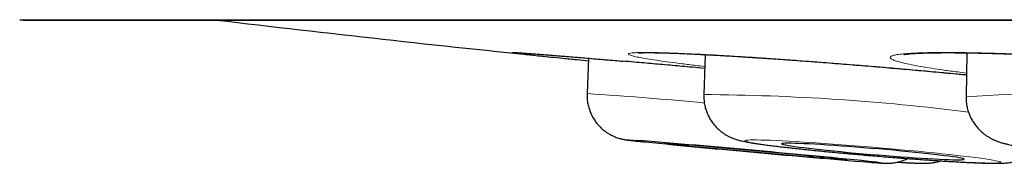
# Model space of a CAD drawing. Header units: millimetres. Extents: x 8 to 869, y 12 to 834.
# Tile 2 of 217: x 337.593 to 344.179, y 400.051 to 401.01. Entities that reach past the tile are written whole.
import ezdxf

# ---------------------------------------------------------------- set-up
doc = ezdxf.new("R2010")
doc.units = ezdxf.units.MM

msp = doc.modelspace()

# ---------------------------------------------------------------- linework, layer by layer
at = {"color": 252, "linetype": 'Continuous', "lineweight": 0}
msp.add_line((337.5933, 401.0097), (370.9889, 401.0097), dxfattribs=at)
at = {"color": 7, "linetype": 'Continuous', "lineweight": 30}
for p, q in [((337.6236, 401.0073), (370.9585, 401.0073)), ((342.1778, 400.7767), (342.1694, 400.5097)), ((343.9295, 400.7887), (343.9241, 400.4941)), ((341.3974, 400.7523), (341.3885, 400.5166))]:
    msp.add_line(p, q, dxfattribs=at)
at = {"color": 252, "linetype": 'Continuous', "lineweight": 0, "flags": 128}
for points in [[(341.716, 400.2037), (341.7154, 400.2037), (341.6961, 400.205), (341.681, 400.206), (341.6701, 400.2066), (341.6635, 400.2068), (341.6613, 400.2066), (341.6635, 400.2059), (341.67, 400.2049), (341.6808, 400.2036), (341.6958, 400.2018), (341.7151, 400.1997), (341.7384, 400.1972), (341.7657, 400.1944), (341.7767, 400.1932)], [(344.156, 400.0573), (344.1539, 400.0595), (344.1476, 400.062), (344.1369, 400.0649), (344.122, 400.0681), (344.1028, 400.0717), (344.0796, 400.0755), (344.0524, 400.0796), (344.0214, 400.084), (343.9867, 400.0885), (343.9484, 400.0933), (343.9069, 400.0983), (343.8623, 400.1035), (343.8149, 400.1087), (343.7648, 400.1141), (343.7123, 400.1195), (343.6577, 400.125), (343.6014, 400.1306), (343.5434, 400.1361), (343.4843, 400.1416), (343.4242, 400.147), (343.3634, 400.1523), (343.3024, 400.1575), (343.2413, 400.1626), (343.1805, 400.1675), (343.1204, 400.1722), (343.0611, 400.1767), (343.0031, 400.181), (342.9466, 400.1849), (342.8919, 400.1886), (342.8392, 400.192), (342.789, 400.1951), (342.7413, 400.1979), (342.6964, 400.2003), (342.6547, 400.2023), (342.6162, 400.204), (342.5812, 400.2052), (342.5499, 400.2061), (342.5224, 400.2066), (342.4989, 400.2068), (342.4794, 400.2065), (342.4641, 400.2058), (342.4531, 400.2047), (342.4464, 400.2033), (342.4441, 400.2015), (342.4461, 400.1993), (342.4524, 400.1967), (342.4631, 400.1938), (342.4781, 400.1906), (342.4972, 400.1871), (342.5204, 400.1832), (342.5476, 400.1791), (342.5787, 400.1748), (342.6134, 400.1702), (342.6516, 400.1654), (342.6931, 400.1604), (342.7377, 400.1553), (342.7852, 400.15), (342.8352, 400.1446), (342.8877, 400.1392), (342.9423, 400.1337), (342.9987, 400.1282), (343.0566, 400.1226), (343.1157, 400.1172), (343.1758, 400.1117), (343.2366, 400.1064), (343.2976, 400.1012), (343.3587, 400.0961), (343.4195, 400.0912), (343.4796, 400.0865), (343.5389, 400.082), (343.5969, 400.0778), (343.6534, 400.0738), (343.7081, 400.0701), (343.7608, 400.0667), (343.8111, 400.0636), (343.8587, 400.0609), (343.9036, 400.0585), (343.9453, 400.0564), (343.9838, 400.0548), (344.0188, 400.0535), (344.0501, 400.0526), (344.0776, 400.0521), (344.1012, 400.052), (344.1206, 400.0523), (344.1359, 400.0529), (344.1469, 400.054), (344.1536, 400.0554), (344.156, 400.0573)]]:
    msp.add_lwpolyline(points, dxfattribs=at)
at = {"color": 7, "linetype": 'Continuous', "lineweight": 30, "flags": 128}
for points in [[(343.1273, 400.0743), (343.1252, 400.0748), (343.1188, 400.0757), (343.1082, 400.077), (343.0935, 400.0787), (343.0747, 400.0807), (343.052, 400.0831), (343.0255, 400.0858), (342.9955, 400.0888), (342.9621, 400.092), (342.9256, 400.0956), (342.8862, 400.0993), (342.8442, 400.1033), (342.8, 400.1075), (342.7537, 400.1118), (342.7058, 400.1163), (342.6566, 400.1208), (342.6064, 400.1254), (342.5555, 400.13), (342.5044, 400.1346), (342.4534, 400.1392), (342.4028, 400.1437), (342.353, 400.1481), (342.3044, 400.1524), (342.2572, 400.1565), (342.2119, 400.1605), (342.1687, 400.1642), (342.128, 400.1676), (342.09, 400.1708), (342.055, 400.1737), (342.0232, 400.1763), (341.9949, 400.1786), (341.9702, 400.1805), (341.9494, 400.1821), (341.9325, 400.1833), (341.9198, 400.1841), (341.9112, 400.1845), (341.9069, 400.1846), (341.9069, 400.1842), (341.9111, 400.1835), (341.9196, 400.1824), (341.9323, 400.1809), (341.9491, 400.1791), (341.9699, 400.1769), (341.9945, 400.1743), (342.0227, 400.1715), (342.0545, 400.1684), (342.0894, 400.165), (342.1274, 400.1613), (342.1681, 400.1574), (342.2113, 400.1533), (342.2566, 400.1491), (342.3037, 400.1447), (342.3523, 400.1402), (342.4021, 400.1356), (342.4527, 400.131), (342.5037, 400.1264), (342.5548, 400.1218), (342.6056, 400.1173), (342.6559, 400.1128), (342.7051, 400.1084), (342.7531, 400.1042), (342.7993, 400.1002), (342.8436, 400.0964), (342.8856, 400.0928), (342.925, 400.0895), (342.9616, 400.0864), (342.995, 400.0836), (343.0251, 400.0812), (343.0516, 400.0791), (343.0744, 400.0774), (343.0932, 400.076), (343.108, 400.075), (343.1187, 400.0744), (343.1251, 400.0741), (343.1273, 400.0743)], [(343.9108, 400.0779), (343.9088, 400.0798), (343.9025, 400.082), (343.892, 400.0845), (343.8774, 400.0874), (343.8587, 400.0905), (343.8361, 400.094), (343.8097, 400.0976), (343.7797, 400.1015), (343.7464, 400.1056), (343.71, 400.1099), (343.6706, 400.1143), (343.6287, 400.1188), (343.5845, 400.1234), (343.5383, 400.128), (343.4904, 400.1326), (343.4411, 400.1372), (343.3909, 400.1417), (343.34, 400.1462), (343.2889, 400.1505), (343.2378, 400.1547), (343.1872, 400.1588), (343.1374, 400.1626), (343.0887, 400.1661), (343.0415, 400.1695), (342.9961, 400.1725), (342.9528, 400.1752), (342.912, 400.1776), (342.8739, 400.1797), (342.8388, 400.1814), (342.8069, 400.1828), (342.7784, 400.1838), (342.7537, 400.1844), (342.7327, 400.1846), (342.7158, 400.1844), (342.7029, 400.1839), (342.6943, 400.1829), (342.6898, 400.1816), (342.6897, 400.1799), (342.6938, 400.1779), (342.7022, 400.1755), (342.7148, 400.1728), (342.7315, 400.1698), (342.7522, 400.1665), (342.7767, 400.163), (342.8049, 400.1592), (342.8365, 400.1552), (342.8715, 400.151), (342.9094, 400.1467), (342.95, 400.1422), (342.9932, 400.1377), (343.0384, 400.1331), (343.0855, 400.1284), (343.1341, 400.1238), (343.1839, 400.1193), (343.2345, 400.1147), (343.2855, 400.1103), (343.3367, 400.1061), (343.3876, 400.102), (343.4378, 400.098), (343.4871, 400.0943), (343.5351, 400.0909), (343.5815, 400.0877), (343.6258, 400.0848), (343.6679, 400.0822), (343.7074, 400.08), (343.7441, 400.0781), (343.7776, 400.0766), (343.8078, 400.0754), (343.8344, 400.0746), (343.8573, 400.0742), (343.8763, 400.0742), (343.8912, 400.0745), (343.9019, 400.0753), (343.9085, 400.0764), (343.9108, 400.0779)]]:
    msp.add_lwpolyline(points, dxfattribs=at)
at = {"color": 7, "linetype": 'Continuous', "lineweight": 30}
for centre, radius, start, end in [((337.6236, 401.2073), 0.2, 261.26965, 270), ((354.2911, 530.0945), 130, 263.205953, 264.190583), ((335.5873, 323.3524), 77.0953, 84.24064, 85.440454), ((350.3656, 487.1679), 87.3977, 264.360189, 265.34753)]:
    msp.add_arc(centre, radius, start, end, dxfattribs=at)
at = {"color": 252, "linetype": 'Continuous', "lineweight": 0}
for centre, radius, start, end in [((339.7537, 375.3858), 25.1839, 84.48665, 86.2781), ((342.0798, 385.6504), 14.8595, 82.80569, 89.6547), ((344.5115, 392.3686), 8.1467, 77.78247, 94.13435), ((343.3982, 401.2371), 1.1852, 264.11409, 268.74899), ((343.2738, 399.4838), 0.5769, 80.16129, 85.01983)]:
    msp.add_arc(centre, radius, start, end, dxfattribs=at)
for points, knots in [([(341.6247, 400.733), (341.6116, 400.7341), (341.5595, 400.7386), (341.4748, 400.7458), (341.3711, 400.7546), (341.2752, 400.7625), (341.1888, 400.7696), (341.1125, 400.7757), (341.0466, 400.7808), (340.9908, 400.785), (340.9466, 400.7881), (340.9139, 400.7901), (340.893, 400.791), (340.8836, 400.7909), (340.8868, 400.7897), (340.8998, 400.7876), (340.9172, 400.7854), (340.9251, 400.7844)], [0, 0, 0, 0, 0.023282, 0.092725, 0.163158, 0.234095, 0.306066, 0.375509, 0.445942, 0.516879, 0.58885, 0.658292, 0.728726, 0.799662, 0.871633, 0.941076, 1, 1, 1, 1]), ([(343.9268, 400.6415), (343.8935, 400.6448), (343.8157, 400.6523), (343.6893, 400.664), (343.5496, 400.6766), (343.4085, 400.6889), (343.2669, 400.7008), (343.1257, 400.7123), (342.986, 400.7233), (342.849, 400.7337), (342.7156, 400.7434), (342.5865, 400.7524), (342.4627, 400.7605), (342.3452, 400.7678), (342.235, 400.7742), (342.1326, 400.7796), (342.0386, 400.784), (341.9539, 400.7874), (341.8793, 400.7896), (341.8151, 400.7909), (341.7615, 400.791), (341.7192, 400.7901), (341.6887, 400.7881), (341.6698, 400.785), (341.6627, 400.7809), (341.6675, 400.7758), (341.6845, 400.7697), (341.7132, 400.7626), (341.7533, 400.7547), (341.8047, 400.746), (341.8673, 400.7364), (341.9402, 400.7262), (342.0234, 400.7154), (342.1017, 400.7057), (342.1555, 400.6994), (342.1753, 400.6971)], [0, 0, 0, 0, 0.023249, 0.054232, 0.085215, 0.116088, 0.146961, 0.177944, 0.208927, 0.2398, 0.270673, 0.301656, 0.33264, 0.363513, 0.394385, 0.425369, 0.456352, 0.487225, 0.518098, 0.549081, 0.580064, 0.610937, 0.64181, 0.672793, 0.703776, 0.734649, 0.765522, 0.796505, 0.827489, 0.858362, 0.889234, 0.920218, 0.951201, 0.982074, 1, 1, 1, 1]), ([(345.7141, 400.6833), (345.6698, 400.6874), (345.5811, 400.6955), (345.4434, 400.7072), (345.3035, 400.7185), (345.1622, 400.7291), (345.0205, 400.7391), (344.8792, 400.7484), (344.7393, 400.757), (344.6022, 400.7647), (344.4686, 400.7714), (344.3393, 400.7773), (344.2153, 400.7821), (344.0977, 400.786), (343.9874, 400.7887), (343.8847, 400.7904), (343.7906, 400.7911), (343.7058, 400.7907), (343.6311, 400.7891), (343.5667, 400.7865), (343.513, 400.7829), (343.4706, 400.7782), (343.44, 400.7725), (343.4211, 400.7659), (343.4139, 400.7584), (343.4186, 400.75), (343.4355, 400.7408), (343.4642, 400.7309), (343.5044, 400.7204), (343.5557, 400.7092), (343.6183, 400.6976), (343.6912, 400.6855), (343.7745, 400.6731), (343.853, 400.6622), (343.907, 400.6555), (343.927, 400.653)], [0, 0, 0, 0, 0.030634, 0.061377, 0.092121, 0.122755, 0.153389, 0.184132, 0.214876, 0.24551, 0.276144, 0.306887, 0.337631, 0.368265, 0.398899, 0.429642, 0.460386, 0.49102, 0.521654, 0.552397, 0.58314, 0.613774, 0.644408, 0.675152, 0.705895, 0.736529, 0.767163, 0.797907, 0.82865, 0.859284, 0.889918, 0.920662, 0.951405, 0.982039, 1, 1, 1, 1])]:
    msp.add_open_spline(points, degree=3, knots=knots, dxfattribs=at)
at = {"color": 7, "linetype": 'Continuous', "lineweight": 30}
for points, knots in [([(340.9098, 400.7899), (340.9097, 400.7899), (340.9093, 400.7899), (340.9112, 400.7898), (340.9157, 400.7896), (340.9242, 400.7892), (340.9369, 400.7885), (340.954, 400.7874), (340.9753, 400.7859), (341.0007, 400.7841), (341.0298, 400.782), (341.0625, 400.7795), (341.0987, 400.7767), (341.1384, 400.7735), (341.1818, 400.7701), (341.2286, 400.7663), (341.2788, 400.7621), (341.3322, 400.7577), (341.3887, 400.753), (341.4479, 400.748), (341.5097, 400.7428), (341.5693, 400.7377), (341.6093, 400.7343), (341.6271, 400.7327)], [0, 0, 0, 0, 0.00273, 0.030306, 0.064844, 0.106044, 0.152441, 0.202205, 0.253879, 0.306538, 0.35964, 0.412363, 0.46503, 0.518316, 0.572125, 0.626372, 0.680976, 0.735852, 0.790911, 0.846066, 0.901214, 0.956252, 1, 1, 1, 1]), ([(340.9251, 400.7844), (340.9265, 400.7843), (340.9365, 400.783), (340.9666, 400.7796), (341.0153, 400.7743), (341.076, 400.7679), (341.1465, 400.7607), (341.2283, 400.7525), (341.3115, 400.7442), (341.3713, 400.7384), (341.3968, 400.736)], [0, 0, 0, 0, 0.023453, 0.168, 0.314654, 0.456157, 0.599679, 0.744226, 0.890881, 1, 1, 1, 1]), ([(341.73, 400.7878), (341.7299, 400.7878), (341.7297, 400.7878), (341.7327, 400.7881), (341.7391, 400.7886), (341.7496, 400.7891), (341.7643, 400.7895), (341.7833, 400.7898), (341.8067, 400.7899), (341.8342, 400.7897), (341.8656, 400.7891), (341.9008, 400.7883), (341.94, 400.7871), (341.983, 400.7856), (342.0297, 400.7838), (342.0798, 400.7816), (342.1331, 400.779), (342.1895, 400.7761), (342.2488, 400.773), (342.3105, 400.7695), (342.3747, 400.7657), (342.4408, 400.7616), (342.5088, 400.7572), (342.5783, 400.7526), (342.6492, 400.7478), (342.7213, 400.7427), (342.7952, 400.7374), (342.871, 400.7318), (342.9484, 400.726), (343.0269, 400.7199), (343.1062, 400.7136), (343.186, 400.7072), (343.266, 400.7006), (343.346, 400.694), (343.4259, 400.6871), (343.5056, 400.6802), (343.5851, 400.6732), (343.6641, 400.666), (343.7423, 400.6589), (343.8196, 400.6516), (343.8811, 400.6458), (343.9165, 400.6423), (343.9268, 400.6413)], [0, 0, 0, 0, 0.006605, 0.022038, 0.039713, 0.059537, 0.081228, 0.104388, 0.128606, 0.15364, 0.178519, 0.204062, 0.230113, 0.25657, 0.283346, 0.310371, 0.337578, 0.364908, 0.392304, 0.419707, 0.447056, 0.47431, 0.501429, 0.528381, 0.555141, 0.5817, 0.608318, 0.635406, 0.662598, 0.689856, 0.717141, 0.744403, 0.771602, 0.798702, 0.825718, 0.852888, 0.88004, 0.907189, 0.934349, 0.961533, 0.988755, 1, 1, 1, 1]), ([(343.5067, 400.7772), (343.5068, 400.7772), (343.5071, 400.7772), (343.5114, 400.7781), (343.5192, 400.7792), (343.5311, 400.7807), (343.5473, 400.7823), (343.5678, 400.7839), (343.5924, 400.7855), (343.6212, 400.7868), (343.6539, 400.7879), (343.6908, 400.7888), (343.7317, 400.7894), (343.7764, 400.7897), (343.8247, 400.7897), (343.8765, 400.7894), (343.9314, 400.7887), (343.9894, 400.7877), (344.05, 400.7863), (344.1131, 400.7846), (344.1784, 400.7826), (344.2456, 400.7803), (344.3144, 400.7776), (344.3846, 400.7747), (344.4562, 400.7714), (344.5294, 400.7678), (344.6045, 400.7639), (344.6814, 400.7597), (344.7595, 400.7552), (344.8384, 400.7504), (344.918, 400.7454), (344.9978, 400.7401), (345.0776, 400.7346), (345.1575, 400.7289), (345.2372, 400.723), (345.3167, 400.7169), (345.3956, 400.7106), (345.4739, 400.7041), (345.5514, 400.6975), (345.6264, 400.6908), (345.6785, 400.6861), (345.7184, 400.6824), (345.7592, 400.6785), (345.8203, 400.6726), (345.8911, 400.6656), (345.9599, 400.6585), (346.0266, 400.6513), (346.0911, 400.6441), (346.1534, 400.637), (346.2131, 400.6298), (346.2701, 400.6227), (346.3241, 400.6157), (346.375, 400.6087), (346.4227, 400.6019), (346.4636, 400.5958), (346.4871, 400.592), (346.497, 400.5905)], [0, 0, 0, 0, 0.008879, 0.020972, 0.03445, 0.04924, 0.065181, 0.082057, 0.099732, 0.117358, 0.135631, 0.154407, 0.173585, 0.193083, 0.212833, 0.232774, 0.25285, 0.273014, 0.29322, 0.313418, 0.333565, 0.353631, 0.373587, 0.393412, 0.413093, 0.432712, 0.452721, 0.472818, 0.492976, 0.513165, 0.53335, 0.553497, 0.57358, 0.593583, 0.613699, 0.633798, 0.65389, 0.673987, 0.694099, 0.714234, 0.733298, 0.735939, 0.746541, 0.766606, 0.786625, 0.80662, 0.826601, 0.846577, 0.866555, 0.886542, 0.906539, 0.926349, 0.946127, 0.965912, 0.985648, 1, 1, 1, 1]), ([(342.1749, 400.6848), (342.1472, 400.6872), (342.0744, 400.6937), (341.9592, 400.7039), (341.8302, 400.7152), (341.7178, 400.725), (341.6516, 400.7307), (341.6247, 400.733)], [0, 0, 0, 0, 0.141081, 0.370928, 0.604054, 0.838846, 1, 1, 1, 1]), ([(341.3888, 400.5165), (341.3886, 400.5071), (341.3881, 400.4867), (341.3919, 400.4557), (341.3989, 400.4242), (341.409, 400.3943), (341.4218, 400.3664), (341.437, 400.3405), (341.4542, 400.317), (341.473, 400.2958), (341.493, 400.2771), (341.5137, 400.2609), (341.5347, 400.2472), (341.5553, 400.236), (341.5746, 400.2274), (341.5916, 400.2211), (341.6058, 400.2167), (341.6172, 400.2137), (341.6266, 400.2115), (341.6344, 400.21), (341.6413, 400.2087), (341.6481, 400.2077), (341.6559, 400.2065), (341.6666, 400.2051), (341.681, 400.2034), (341.7005, 400.2012), (341.7232, 400.1987), (341.7475, 400.1962), (341.7655, 400.1943), (341.7734, 400.1935)], [0, 0, 0, 0, 0.033454, 0.072651, 0.11091, 0.148265, 0.184728, 0.220288, 0.254914, 0.28855, 0.321111, 0.352469, 0.382419, 0.410603, 0.43635, 0.458694, 0.47733, 0.493391, 0.508641, 0.52481, 0.543352, 0.566739, 0.598848, 0.648584, 0.725788, 0.796609, 0.871878, 0.943809, 1, 1, 1, 1]), ([(342.1697, 400.5096), (342.1695, 400.5076), (342.1685, 400.4944), (342.1703, 400.4702), (342.1751, 400.4377), (342.1835, 400.4067), (342.1948, 400.3775), (342.2086, 400.3503), (342.2246, 400.3253), (342.2424, 400.3027), (342.2614, 400.2827), (342.2811, 400.2653), (342.3008, 400.2507), (342.3198, 400.2388), (342.3374, 400.2293), (342.3536, 400.2218), (342.3685, 400.2158), (342.3824, 400.2109), (342.3959, 400.2067), (342.4099, 400.2029), (342.426, 400.199), (342.4479, 400.1944), (342.4741, 400.1896), (342.5048, 400.1847), (342.5364, 400.18), (342.5708, 400.1752), (342.6084, 400.1703), (342.6481, 400.1654), (342.6903, 400.1604), (342.7347, 400.1553), (342.7813, 400.1501), (342.83, 400.1449), (342.8806, 400.1397), (342.933, 400.1344), (342.9869, 400.1291), (343.042, 400.1238), (343.0983, 400.1186), (343.1554, 400.1134), (343.2132, 400.1083), (343.2713, 400.1032), (343.3295, 400.0983), (343.3876, 400.0936), (343.4453, 400.089), (343.5023, 400.0846), (343.5586, 400.0804), (343.6137, 400.0764), (343.6675, 400.0726), (343.7197, 400.0691), (343.7702, 400.0658), (343.8187, 400.0629), (343.865, 400.0602), (343.9091, 400.0578), (343.9508, 400.0558), (343.9899, 400.054), (344.0264, 400.0526), (344.0605, 400.0516), (344.0922, 400.0509), (344.1223, 400.0506), (344.1503, 400.0509), (344.1747, 400.0518), (344.1953, 400.0534), (344.2122, 400.0554), (344.2274, 400.0577), (344.2439, 400.0611), (344.262, 400.0658), (344.282, 400.0723), (344.3041, 400.0812), (344.3276, 400.0931), (344.3518, 400.1083), (344.3745, 400.1254), (344.3879, 400.1386), (344.3941, 400.1447)], [0, 0, 0, 0, 0.001933, 0.012554, 0.022919, 0.033045, 0.042938, 0.0526, 0.062025, 0.071197, 0.080085, 0.088634, 0.096761, 0.104388, 0.111529, 0.11835, 0.125156, 0.132261, 0.140083, 0.149237, 0.160701, 0.176544, 0.201429, 0.221811, 0.241044, 0.261353, 0.280925, 0.300086, 0.319001, 0.337756, 0.356402, 0.37497, 0.393481, 0.41195, 0.430387, 0.4488, 0.467196, 0.485578, 0.503951, 0.522318, 0.540682, 0.559047, 0.577413, 0.595785, 0.614164, 0.632556, 0.650963, 0.669392, 0.687848, 0.706341, 0.724881, 0.743484, 0.762175, 0.780985, 0.79997, 0.819219, 0.838895, 0.859332, 0.881376, 0.902577, 0.916933, 0.925708, 0.933608, 0.940998, 0.948308, 0.955837, 0.963935, 0.972706, 0.982018, 0.991678, 1, 1, 1, 1]), ([(343.9245, 400.494), (343.9243, 400.4911), (343.9235, 400.477), (343.9259, 400.4519), (343.9314, 400.4195), (343.9405, 400.3886), (343.9523, 400.3596), (343.9667, 400.3327), (343.9831, 400.3081), (344.0011, 400.286), (344.0201, 400.2665), (344.0396, 400.2497), (344.0588, 400.2356), (344.0775, 400.2239), (344.0953, 400.2142), (344.1125, 400.2061), (344.1293, 400.1991), (344.1466, 400.1929), (344.1654, 400.187), (344.1886, 400.1806), (344.2168, 400.174), (344.2496, 400.1674), (344.2845, 400.1611), (344.3212, 400.1552), (344.3604, 400.1493), (344.4026, 400.1435), (344.4467, 400.1378), (344.4928, 400.1322), (344.5408, 400.1267), (344.5908, 400.1212), (344.6425, 400.1159), (344.6958, 400.1106), (344.7506, 400.1055), (344.8066, 400.1004), (344.8636, 400.0956), (344.9214, 400.0909), (344.9797, 400.0863), (345.0384, 400.082), (345.0971, 400.0779), (345.1557, 400.074), (345.2139, 400.0704), (345.2714, 400.067), (345.3281, 400.0639), (345.3837, 400.0611), (345.4379, 400.0587), (345.4907, 400.0565), (345.5417, 400.0546), (345.5909, 400.0531), (345.638, 400.052), (345.683, 400.0512), (345.7257, 400.0507), (345.7662, 400.0507), (345.8045, 400.0511), (345.841, 400.0519), (345.8764, 400.0534), (345.9114, 400.0557), (345.9419, 400.0588), (345.968, 400.0628), (345.9883, 400.0669), (346.0072, 400.0716), (346.0266, 400.0775), (346.047, 400.0852), (346.0685, 400.095), (346.091, 400.1074), (346.114, 400.1227), (346.1368, 400.1412), (346.1586, 400.1627), (346.1785, 400.1868), (346.1961, 400.2133), (346.211, 400.2418), (346.2227, 400.2718), (346.2312, 400.3016), (346.234, 400.3215), (346.2353, 400.3307)], [0, 0, 0, 0, 0.0026674, 0.0129078, 0.0229119, 0.0326961, 0.04227, 0.0516354, 0.0607864, 0.0697061, 0.0783648, 0.0867272, 0.0947835, 0.1025995, 0.1103519, 0.1182853, 0.1267038, 0.1360873, 0.1471363, 0.1610929, 0.1809554, 0.2025346, 0.2222628, 0.240912, 0.2605753, 0.2795445, 0.2981002, 0.3163947, 0.3345133, 0.3525079, 0.3704125, 0.3882506, 0.4060387, 0.4237892, 0.4415118, 0.4592139, 0.4769019, 0.4945813, 0.5122569, 0.5299331, 0.5476133, 0.5653025, 0.5830057, 0.6007291, 0.6184797, 0.6362664, 0.6541002, 0.6719958, 0.6899733, 0.7080609, 0.7262997, 0.7447532, 0.7635245, 0.7827955, 0.8029264, 0.8247758, 0.8479215, 0.8618735, 0.8720665, 0.8811826, 0.8896582, 0.8979365, 0.9062501, 0.9148384, 0.9238025, 0.9330971, 0.9426209, 0.9522873, 0.9620396, 0.9718437, 0.9816792, 0.9915339, 1, 1, 1, 1]), ([(343.2803, 400.0578), (343.2845, 400.0575), (343.298, 400.0565), (343.3175, 400.055), (343.3389, 400.0535), (343.3573, 400.0523), (343.3713, 400.0515), (343.3824, 400.051), (343.3913, 400.0507), (343.3999, 400.0507), (343.4086, 400.0509), (343.4196, 400.0514), (343.4333, 400.0527), (343.4506, 400.0551), (343.4719, 400.0595), (343.4959, 400.0666), (343.5165, 400.0742), (343.5284, 400.0804), (343.5322, 400.0824)], [0, 0, 0, 0, 0.051659, 0.16772, 0.285252, 0.405787, 0.534052, 0.61554, 0.672872, 0.70421, 0.733053, 0.76108, 0.790593, 0.825982, 0.87005, 0.920856, 0.974966, 1, 1, 1, 1]), ([(343.4654, 400.0584), (343.4694, 400.0582), (343.486, 400.0571), (343.5121, 400.0556), (343.5439, 400.0539), (343.5727, 400.0525), (343.5992, 400.0515), (343.6245, 400.0508), (343.6444, 400.0506), (343.6614, 400.051), (343.6736, 400.0516), (343.6855, 400.0526), (343.6988, 400.0541), (343.7139, 400.0564), (343.7312, 400.0602), (343.7449, 400.0636), (343.7528, 400.0665), (343.754, 400.0669)], [0, 0, 0, 0, 0.033073, 0.136609, 0.241143, 0.347289, 0.45629, 0.571146, 0.702164, 0.764272, 0.809015, 0.848348, 0.88398, 0.91876, 0.954188, 0.993079, 1, 1, 1, 1])]:
    msp.add_open_spline(points, degree=3, knots=knots, dxfattribs=at)

doc.saveas('drawing.dxf')
